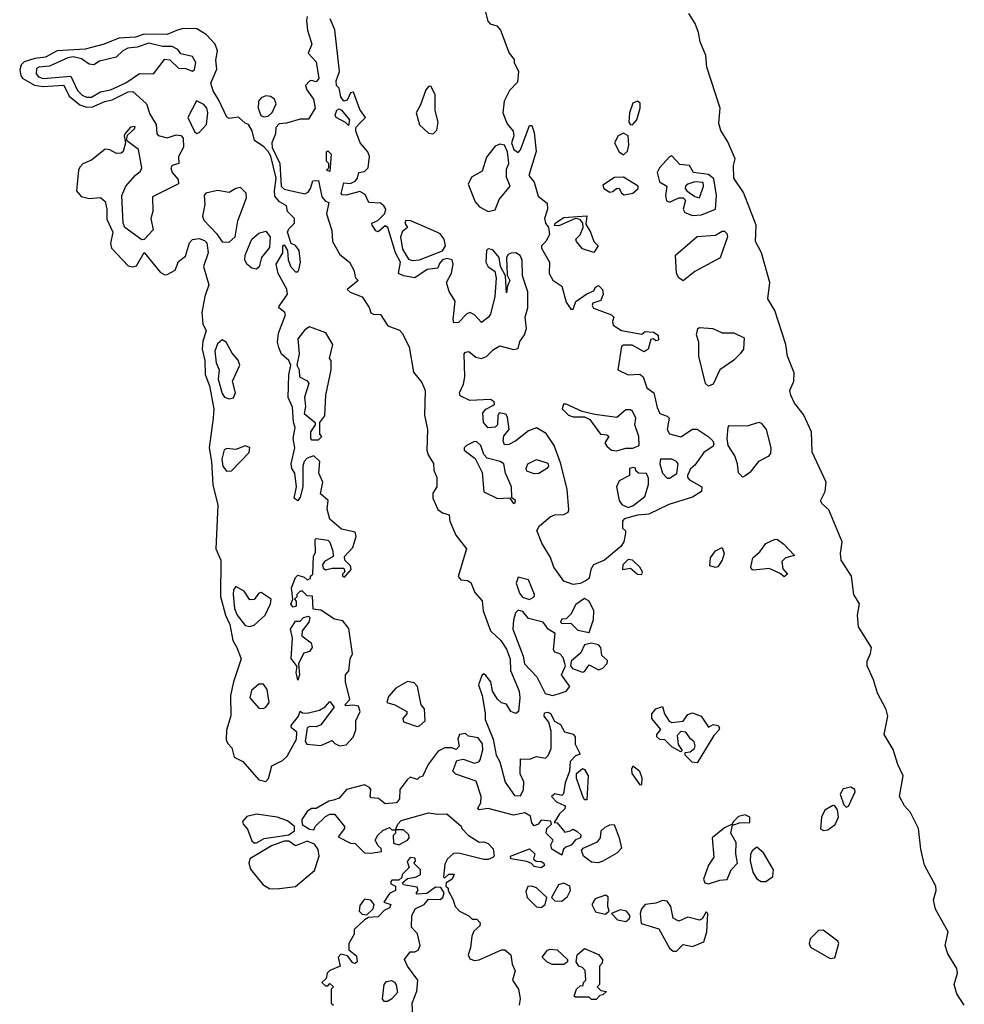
# Model space of a CAD drawing. Extents: x 2789571 to 2951634, y 860514 to 1033803.
# Tile 94 of 102: x 2924842 to 2928960, y 995119 to 999411. Entities that reach past the tile are written whole.
import ezdxf

# ---------------------------------------------------------------- set-up
doc = ezdxf.new("R2010")
doc.units = 0

msp = doc.modelspace()

# ---------------------------------------------------------------- linework, layer by layer
at = {"layer": '0CON05XD'}
for points in [[(2926870, 999455), (2926882.5, 999405), (2926893, 999393), (2926922.5, 999385), (2926938.8, 999365), (2926976.7, 999265), (2926997.5, 999237.5), (2926997.5, 999225), (2927016.7, 999185), (2927011.7, 999138.3), (2926977.7, 999102.3), (2926954.3, 999055.7), (2926948.6, 999005), (2926967.4, 998957.4), (2926993.8, 998925), (2926996.7, 998905), (2926986.2, 998875), (2926996.1, 998846.1), (2927015, 998832.5), (2927026.1, 998843.9), (2927065, 998950), (2927075, 998950), (2927085, 998920), (2927093.6, 998836.4), (2927061.7, 998731.7), (2927085, 998702.5), (2927101.7, 998641.7), (2927141.7, 998611.7), (2927143.3, 998585), (2927130, 998545), (2927134.3, 998524.3), (2927147.5, 998505), (2927151.2, 998475), (2927135.7, 998444.3), (2927117.5, 998425), (2927117.5, 998415), (2927152.5, 998355), (2927150, 998305), (2927166, 998276), (2927205, 998250), (2927225, 998180), (2927245, 998150), (2927255, 998150), (2927267, 998183), (2927315, 998216.7), (2927345, 998230), (2927352.5, 998245), (2927365, 998252.5), (2927383.3, 998235), (2927385.7, 998215), (2927375, 998187.5), (2927340, 998175), (2927337.5, 998165), (2927343.6, 998153.6), (2927422.5, 998125), (2927432.5, 998115), (2927426.7, 998095), (2927429.3, 998079.3), (2927465, 998055.8), (2927555, 998040), (2927568.3, 998051.7), (2927605, 998048.8), (2927625, 998035.8), (2927626.3, 998013.7), (2927615, 998012), (2927605, 998020), (2927593.3, 998016.7), (2927582, 997975), (2927565, 997963.1), (2927512.7, 997992.7), (2927475, 997992), (2927465, 997986.2), (2927450, 997885), (2927495, 997863.3), (2927545, 997866.7), (2927560, 997855), (2927575.9, 997805.9), (2927606.2, 997785), (2927620.7, 997720.7), (2927632.5, 997695), (2927665, 997683.3), (2927673.9, 997673.9), (2927664.4, 997625), (2927675, 997605.8), (2927725, 997593.3), (2927775, 997626.7), (2927795, 997627.1), (2927843.3, 997595), (2927863.3, 997575), (2927867.7, 997562.3), (2927865, 997552.5), (2927825, 997524), (2927785, 997468.8), (2927766.7, 997453.3), (2927753.3, 997425), (2927753.3, 997415), (2927762.5, 997405), (2927816.2, 997375), (2927813.8, 997355), (2927775, 997329.4), (2927672.7, 997297.3), (2927585, 997256.5), (2927535, 997250.9), (2927476.7, 997235), (2927470, 997225), (2927470, 997195), (2927482.5, 997182.5), (2927483.3, 997173.3), (2927475.5, 997135), (2927462.9, 997115), (2927392, 997055), (2927344.3, 997035.7), (2927331.4, 997015), (2927325, 996977.5), (2927315, 996968.8), (2927285, 996954.2), (2927255, 996950), (2927215, 996963.3), (2927170.6, 997025), (2927156.5, 997066.5), (2927118.8, 997128.8), (2927096.2, 997185), (2927108.8, 997205), (2927155, 997244), (2927175, 997252.5), (2927215, 997253.8), (2927233.3, 997265), (2927235.9, 997274.1), (2927228.6, 997365), (2927199.5, 997479.5), (2927171.5, 997555), (2927137.7, 997607.7), (2927095, 997632.9), (2927060.5, 997619.5), (2927005, 997575.6), (2926975, 997560), (2926955, 997557.5), (2926950, 997575), (2926952.9, 997597.1), (2926976, 997625), (2926969.2, 997679.2), (2926961.7, 997691.7), (2926932.5, 997697.5), (2926926, 997685), (2926925.8, 997645), (2926914.3, 997635.7), (2926885, 997632.5), (2926863.5, 997655), (2926861.8, 997698.2), (2926875, 997714.2), (2926905, 997730)], [(2926096.2, 999425), (2926092.7, 999407.3), (2926097.5, 999365), (2926115.6, 999305), (2926100, 999265), (2926135, 999228), (2926146.9, 999155), (2926135, 999140), (2926115, 999146.2), (2926105, 999143.3), (2926088.8, 999125), (2926093.3, 999105), (2926123.3, 999065), (2926130, 999025), (2926101.7, 998978.3), (2926065, 998977.5), (2926005, 998960), (2925973, 998957), (2925958.3, 998941.7), (2925957, 998913), (2925941.2, 998875), (2925943.6, 998853.6), (2925976.2, 998785), (2925982.5, 998685), (2925995, 998672.5), (2926085, 998652.5), (2926100, 998660), (2926110, 998675), (2926120.7, 998709.3), (2926145, 998710), (2926159.3, 998639.3), (2926175, 998620), (2926190, 998615), (2926180, 998565), (2926203, 998493), (2926206.2, 998445), (2926238, 998388), (2926280, 998355), (2926298.8, 998318.8), (2926306.4, 998286.4), (2926317.5, 998275), (2926270, 998235), (2926283.3, 998223.3), (2926335, 998202.5), (2926366.1, 998156.1), (2926373.6, 998133.6), (2926385, 998127.5), (2926415, 998126.7), (2926447, 998077), (2926497.7, 998057.7), (2926510, 998045), (2926540, 997985), (2926558.8, 997875), (2926595, 997830), (2926609.2, 997795), (2926607.3, 997687.3), (2926620.6, 997625), (2926617.5, 997535), (2926622.5, 997515), (2926646.4, 997476.4), (2926647, 997447), (2926660, 997415), (2926660, 997375), (2926642.9, 997347.1), (2926642.9, 997325), (2926665, 997276), (2926685, 997261.2), (2926715, 997252.5), (2926716.7, 997225), (2926744.1, 997164.1), (2926790, 997105), (2926754.3, 996984.3), (2926765, 996970), (2926795, 996966.2), (2926808.3, 996958.3), (2926826.7, 996915), (2926858.3, 996878.3), (2926863.3, 996835), (2926895, 996747.5), (2926940, 996705), (2926965, 996667.5), (2926980, 996625), (2926982.5, 996575), (2927019.4, 996485), (2927022.9, 996455), (2927016, 996395), (2927005, 996386.7), (2926983.8, 996395), (2926965, 996427.5), (2926943, 996433), (2926925, 996450), (2926903.8, 996485), (2926896.2, 996525), (2926875, 996552.5), (2926865, 996560), (2926857, 996553), (2926842.3, 996512.3), (2926858.8, 996465), (2926871.7, 996388.3), (2926870.7, 996360.7), (2926906.2, 996275), (2926918.8, 996205), (2926935.8, 996175.8), (2926958.3, 996088.3), (2926999.3, 996029.3), (2927025, 996027.5), (2927038.8, 996055), (2927039.3, 996089.3), (2927024.1, 996124.1), (2927025, 996190), (2927065, 996187.5), (2927095, 996200), (2927135, 996192.5), (2927146.1, 996203.9), (2927158.8, 996235), (2927159.4, 996309.4), (2927149.5, 996349.5), (2927128.8, 996375), (2927130.7, 996389.3), (2927145, 996392.5), (2927156.4, 996386.4), (2927173.6, 996353.6), (2927199.3, 996339.3), (2927217, 996307), (2927255, 996296.2), (2927263.3, 996285), (2927263.6, 996253.6), (2927285, 996210), (2927265, 996202.5), (2927242.3, 996177.7), (2927238.8, 996135), (2927220, 996085), (2927212.5, 996037.5), (2927205, 996030), (2927175, 996037.5), (2927160, 996025), (2927181.7, 996001.7), (2927220, 995985), (2927218.3, 995971.7), (2927195, 995950), (2927171.7, 995911.7), (2927185, 995910), (2927219.3, 995869.3), (2927242.5, 995875), (2927255, 995882.5), (2927272, 995872), (2927288.3, 995858.3), (2927287.5, 995845), (2927265, 995836.7), (2927246.7, 995813.3), (2927222.5, 995805), (2927212.5, 995795), (2927205, 995770), (2927162.5, 995795), (2927157.5, 995815), (2927167.5, 995835), (2927137.5, 995865), (2927140, 995885), (2927160, 995905), (2927157, 995917), (2927115, 995922.5), (2927102.5, 995905), (2927085, 995897.5), (2927075, 995910), (2927068.8, 995938.8), (2927045, 995953.8), (2926995, 995943.8), (2926885, 995972.5), (2926845, 995967.5), (2926840, 995975), (2926852.5, 995997.5), (2926854.3, 996025), (2926832.3, 996092.3), (2926743, 996123), (2926730, 996135), (2926748.3, 996181.7), (2926775, 996187.5), (2926825, 996170), (2926843.6, 996176.4), (2926850, 996185), (2926861.7, 996228.3), (2926860, 996255), (2926840.7, 996280.7), (2926798.3, 996288.3), (2926785, 996300), (2926760, 996295), (2926752.5, 996275), (2926757.5, 996245), (2926745, 996230), (2926725, 996237.5), (2926695, 996237.5), (2926667, 996223), (2926622.5, 996165), (2926598.3, 996111.7), (2926585, 996110), (2926575, 996100), (2926545, 996110), (2926531.7, 996098.3), (2926500, 996055), (2926497.5, 996015), (2926485, 995997.5), (2926435, 995993.3), (2926407, 996017), (2926375, 996020), (2926370, 996025), (2926372.5, 996055), (2926367.5, 996065), (2926345, 996076.7), (2926267.5, 996055), (2926235, 996017.5), (2926210.7, 996009.3), (2926190, 996005), (2926135, 995972.5), (2926115, 995972.5), (2926095, 995960), (2926072.5, 995925), (2926073, 995903), (2926105, 995882.5), (2926125, 995880), (2926130, 995895), (2926175, 995937.5), (2926195, 995947.5), (2926215, 995947.5), (2926257.5, 995895), (2926257.5, 995885), (2926230, 995850), (2926285, 995822.5), (2926305, 995820), (2926345, 995780), (2926375, 995777.5), (2926420, 995785), (2926418.3, 995798.3), (2926405, 995810), (2926392.5, 995835), (2926403.6, 995856.4), (2926425, 995877.5), (2926455, 995890), (2926465, 995880), (2926480, 995880), (2926490, 995905), (2926505, 995920), (2926625, 995953.3), (2926665, 995947.5), (2926705, 995950), (2926766.4, 995896.4), (2926770, 995885), (2926797, 995857), (2926845, 995826.7), (2926865, 995827.5), (2926885, 995820), (2926906.4, 995796.4), (2926910, 995765), (2926905, 995760), (2926885, 995750), (2926865, 995750), (2926755, 995777.5), (2926733, 995777), (2926707, 995753), (2926695, 995730), (2926690, 995675), (2926695, 995670), (2926713, 995687), (2926736.7, 995686.7), (2926727.5, 995665), (2926701.7, 995648.3), (2926700, 995635), (2926710, 995625), (2926710, 995615), (2926732.5, 995575), (2926740, 995545), (2926760, 995525), (2926800, 995505), (2926815, 995490), (2926835, 995490), (2926850, 995475), (2926848.3, 995461.7), (2926821.7, 995438.3), (2926813, 995417), (2926807.5, 995365), (2926797.5, 995335), (2926805, 995317.5), (2926825, 995310), (2926845, 995313.3), (2926942.7, 995357.3), (2926957.3, 995357.3), (2926983.8, 995335), (2926988.8, 995295), (2927002.5, 995265), (2926991.2, 995225), (2927016.2, 995185), (2927023.8, 995145), (2927020, 995115)], [(2926905, 997730), (2926912.5, 997735), (2926910, 997745), (2926895, 997755.8), (2926805, 997750.8), (2926761.7, 997771.7), (2926760, 997785), (2926777.5, 997822.5), (2926782.2, 997855), (2926780, 997955), (2926785, 997962.5), (2926800, 997965), (2926830.5, 997940.5), (2926855.8, 997934.2), (2926876.8, 997943.2), (2926907, 997973), (2926935, 997990), (2926995, 997973.8), (2927015, 997977.5), (2927022, 998008), (2927042.4, 998037.6), (2927051.1, 998065), (2927045.7, 998114.3), (2927057.8, 998155), (2927057.1, 998225), (2927034.4, 998294.4), (2927032.7, 998362.7), (2927023.6, 998383.6), (2927005, 998394.3), (2926985, 998394.2), (2926971.7, 998388.3), (2926963.8, 998375), (2926967, 998297), (2926978.8, 998275), (2926968.3, 998251.7), (2926965, 998220), (2926960, 998295), (2926938.8, 998335), (2926933.1, 998375), (2926905, 998408), (2926885, 998412.5), (2926877.5, 998405), (2926874.3, 998354.3), (2926884.5, 998334.5), (2926913.8, 998315), (2926919.2, 998285), (2926912.9, 998205), (2926895, 998127.5), (2926886.2, 998115), (2926855, 998090.8), (2926825, 998124.2), (2926805, 998134.2), (2926791.5, 998128.5), (2926755, 998091.4), (2926735, 998090), (2926731.5, 998105), (2926740, 998185), (2926715, 998226.7), (2926702.5, 998265), (2926724.1, 998305.9), (2926732, 998345), (2926727.5, 998365), (2926705, 998370), (2926685.7, 998364.3), (2926671.7, 998348.3), (2926665, 998327.5), (2926618, 998322), (2926565, 998286), (2926515, 998294.5), (2926493.3, 998305), (2926502.5, 998355), (2926480, 998395), (2926446.7, 998505), (2926435, 998512.5), (2926405, 998486.7), (2926395, 998491.2), (2926378.8, 998515), (2926377.5, 998525), (2926403.6, 998536.4), (2926433.8, 998566.2), (2926438, 998585), (2926430.3, 998600.3), (2926415, 998612), (2926364.3, 998614.3), (2926348.8, 998648.8), (2926325, 998662), (2926265, 998646.7), (2926247.5, 998647.5), (2926243, 998653), (2926255, 998700), (2926285, 998697.5), (2926305, 998707.5), (2926315, 998720), (2926320, 998745), (2926345, 998750), (2926361.2, 998765), (2926366.7, 998815), (2926360, 998835), (2926326.7, 998875), (2926307.5, 998925), (2926308.3, 998941.7), (2926325, 998960), (2926350, 998985), (2926325, 999020), (2926297.5, 999095), (2926285, 999092.5), (2926269.5, 999060.5), (2926255, 999056.7), (2926242, 999075), (2926235, 999112.5), (2926223.3, 999125), (2926221.2, 999145), (2926235.7, 999185), (2926216.4, 999366.4), (2926195.6, 999415.6)], [(2928960, 995115), (2928928, 995165), (2928916, 995205), (2928930, 995255), (2928928, 995275), (2928888.8, 995338.8), (2928876.2, 995375), (2928890, 995435), (2928834.2, 995534.2), (2928826, 995575), (2928838, 995615), (2928836, 995635), (2928785.9, 995725.9), (2928770, 995795), (2928760.8, 995885), (2928725.7, 995955.7), (2928700, 995985), (2928677.5, 996025), (2928694, 996115), (2928670, 996165), (2928650, 996230), (2928610, 996295), (2928626.2, 996375), (2928618.8, 996405), (2928581.2, 996475), (2928563.9, 996533.9), (2928536.7, 996595), (2928536.7, 996615), (2928551.7, 996648.3), (2928556, 996675), (2928498.8, 996765), (2928493.8, 996815), (2928503.8, 996865), (2928478.8, 996905), (2928468.8, 996985), (2928423.8, 997055), (2928420, 997085), (2928428, 997135), (2928370, 997275), (2928340.5, 997300.5), (2928333.6, 997313.6), (2928353.8, 997355), (2928357.5, 997395), (2928296.1, 997526.1), (2928294, 997615), (2928259.7, 997689.7), (2928219.3, 997739.3), (2928203.3, 997775), (2928200, 997795), (2928216.2, 997835), (2928217.7, 997872.3), (2928188.6, 997945), (2928182.5, 997995), (2928134.1, 998144.1), (2928103.8, 998195), (2928112, 998265), (2928076, 998395), (2928050, 998445), (2928052, 998515), (2927997.7, 998657.7), (2927955, 998720), (2927953.8, 998775), (2927961.2, 998805), (2927929.5, 998879.5), (2927898.3, 998928.3), (2927889.3, 998959.3), (2927892, 998978), (2927896, 999025), (2927838, 999205), (2927834, 999255), (2927809.2, 999315), (2927802, 999355), (2927786.2, 999395), (2927758.8, 999438.8)], [(2925915, 996090), (2925927, 996103), (2925941.7, 996158.3), (2925988.3, 996181.7), (2926008.9, 996201.1), (2926048.6, 996275), (2926050.8, 996305), (2926027.5, 996325), (2926026.2, 996335), (2926057.5, 996375), (2926065, 996397.5), (2926075, 996390), (2926095, 996388.8), (2926148.8, 996401.2), (2926173.9, 996416.1), (2926195, 996440), (2926212.5, 996415), (2926155, 996337.5), (2926135, 996329.2), (2926105, 996330), (2926096.2, 996323.8), (2926086.7, 996265), (2926094, 996254), (2926155, 996247.1), (2926205, 996270), (2926215.9, 996255.9), (2926235.9, 996245.9), (2926265, 996250), (2926295.6, 996284.4), (2926307.5, 996315), (2926308, 996355), (2926326.2, 996395), (2926318.8, 996418.8), (2926295, 996423.3), (2926265, 996420), (2926260, 996425), (2926281.7, 996448.3), (2926262.5, 996525), (2926262.5, 996555), (2926277, 996573), (2926283.3, 996625), (2926293, 996647), (2926277.7, 996757.7), (2926250.7, 996790.7), (2926215, 996797.5), (2926155, 996837.5), (2926121.7, 996841.7), (2926118.3, 996898.3), (2926095, 996900), (2926075, 996920), (2926065, 996920), (2926050, 996905), (2926050, 996895), (2926040, 996885), (2926047, 996877), (2926047.5, 996855), (2926035, 996850), (2926024.1, 996864.1), (2926032.5, 996885), (2926026.7, 996935), (2926045, 996980), (2926055, 996990), (2926081.7, 996981.7), (2926095, 996970), (2926110, 996975), (2926110, 996985), (2926120, 996995), (2926123, 997073), (2926131.7, 997088.3), (2926130, 997145), (2926135, 997150), (2926185, 997142.5), (2926193.6, 997133.6), (2926206.7, 997095), (2926208.3, 997071.7), (2926170.7, 997049.3), (2926162.5, 997035), (2926165, 997020), (2926175, 997012.5), (2926205, 997020), (2926255, 997020), (2926260, 997005), (2926250, 996995), (2926250, 996985), (2926258.3, 996981.7), (2926287.5, 997015), (2926285, 997030), (2926260, 997055), (2926258.3, 997071.7), (2926295, 997110), (2926308.8, 997158.8), (2926305, 997177.5), (2926245, 997190), (2926193.8, 997233.8), (2926183, 997277), (2926187.5, 997315), (2926153.3, 997345), (2926163.8, 997395), (2926146.7, 997435), (2926150, 997485), (2926125, 997510), (2926095, 997500), (2926082.5, 997485), (2926076.7, 997465), (2926076.7, 997375), (2926065, 997330), (2926055, 997313.3), (2926038.8, 997325), (2926049.2, 997375), (2926042, 997435), (2926028.8, 997455), (2926026.2, 997475), (2926041.2, 997545), (2926033.8, 997585), (2926043.6, 997633.6), (2926036.4, 997656.4), (2926032, 997722), (2926013.3, 997765), (2926016.1, 997863.9), (2926024.3, 997905), (2926016.2, 997925), (2925983.9, 997953.9), (2925972.3, 997982.3), (2925966.2, 998005), (2925971.2, 998045), (2926001.2, 998125), (2925998.8, 998135), (2925972.5, 998155), (2925973, 998163), (2926009.2, 998215), (2926006.5, 998236.5), (2925968.8, 998305), (2925960, 998345), (2925990, 998395), (2925990, 998425), (2925995, 998430), (2926010, 998405), (2926013.3, 998365), (2926024.5, 998334.5), (2926045, 998312.5), (2926055, 998312.5), (2926059.5, 998320.5), (2926066, 998355), (2926061.2, 998405), (2926045, 998426.7), (2926026.4, 998436.4), (2926010, 998485), (2926015, 998500), (2926040, 998525), (2926040, 998545), (2926010, 998575), (2926005, 998600), (2925975, 998617.5), (2925955, 998642.5), (2925952.5, 998665), (2925960.7, 998720.7), (2925936.4, 998816.4), (2925926.1, 998836.1), (2925907.1, 998857.1), (2925866.2, 998885), (2925856.4, 998926.4), (2925840, 998955), (2925825, 998960), (2925796.4, 998986.4), (2925755, 998980), (2925745, 998986.7), (2925710.9, 999060.9), (2925685, 999101.2), (2925675.8, 999135), (2925701.2, 999195), (2925698, 999235), (2925704, 999275), (2925694.3, 999304.3), (2925655, 999346.7), (2925615, 999371.2), (2925555, 999372.5), (2925526.1, 999363.9), (2925485, 999346.7), (2925385, 999347.5), (2925347.5, 999335), (2925275, 999331.1), (2925210, 999305), (2925127.5, 999282.5), (2925005, 999274.8), (2924955, 999247.3), (2924907.7, 999242.3), (2924862.5, 999227.5), (2924848.2, 999215), (2924842.4, 999192.4), (2924846.9, 999166.9), (2924855.4, 999155.4), (2924906.2, 999126.2), (2924945, 999119.7), (2925035, 999125.4), (2925057.6, 999077.6), (2925105, 999040.7), (2925135, 999029.7), (2925159.1, 999030.9), (2925213.8, 999055), (2925245, 999061.4), (2925315, 999097.3), (2925335, 999098.9), (2925395, 999044), (2925409.4, 998999.4), (2925437.8, 998955), (2925440, 998915), (2925446, 998906), (2925485, 998896), (2925525, 998910), (2925545, 998906.1), (2925555.4, 998895), (2925555.9, 998855), (2925534.2, 998815), (2925535.7, 998785), (2925507.5, 998775), (2925501.2, 998765), (2925507.5, 998745), (2925532.9, 998715), (2925534.3, 998695.7), (2925420.6, 998639.4), (2925422.9, 998575), (2925414.2, 998545), (2925424, 998495), (2925385, 998453.8), (2925375, 998451.4), (2925300.8, 998505), (2925293.8, 998523.8), (2925287.5, 998645), (2925305.5, 998685), (2925345, 998732.5), (2925368.8, 998751.2), (2925375.4, 998765), (2925359.6, 998845), (2925307.5, 998885), (2925312.5, 998907.5), (2925342.5, 998935), (2925346.2, 998946.2), (2925325, 998942.5), (2925302.5, 998915), (2925297.5, 998905), (2925303.3, 998875), (2925292.9, 998837.1), (2925285, 998830), (2925265, 998828.6), (2925234.6, 998844.6), (2925215, 998847.5), (2925155, 998799.1), (2925117.5, 998782.5), (2925105, 998768.8), (2925098.6, 998755), (2925089.4, 998665), (2925110, 998640), (2925145, 998631.5), (2925195, 998635.5), (2925215, 998618.8), (2925222.7, 998585), (2925222.4, 998542.4), (2925248.5, 998485), (2925238.9, 998435), (2925242.3, 998415), (2925315, 998338.8), (2925335, 998333.3), (2925351.7, 998338.3), (2925385, 998396), (2925455, 998311.4), (2925475, 998298.6), (2925485, 998300), (2925520.5, 998319.5), (2925535, 998356.7), (2925565, 998380), (2925581.9, 998438.1), (2925595, 998453.8), (2925625, 998456.9), (2925648.3, 998448.3), (2925658.2, 998438.2), (2925663.5, 998395), (2925643.5, 998335), (2925666.2, 998255), (2925649.5, 998205), (2925636, 998135), (2925641.2, 998085), (2925655.6, 998055), (2925640.4, 998009.6), (2925638.2, 997975), (2925649.6, 997925), (2925651.2, 997865), (2925670.4, 997815), (2925689.3, 997715), (2925686.3, 997675), (2925668.9, 997545), (2925678.6, 997485), (2925683.8, 997383.8), (2925705.6, 997294.4), (2925697.5, 997105), (2925719.2, 997055), (2925717, 996897), (2925739.5, 996815), (2925757.9, 996775), (2925771.2, 996705), (2925789.4, 996675), (2925807.5, 996625), (2925774.6, 996525), (2925761.8, 996465), (2925762.5, 996377.5), (2925743.8, 996315), (2925742.3, 996272.3), (2925747.5, 996257.5), (2925767.1, 996237.1), (2925777.3, 996197.3), (2925815, 996177.5), (2925885, 996097.5), (2925915, 996090)], [(2925155, 999073.2), (2925195, 999096.5), (2925238.1, 999105), (2925305, 999135.7), (2925365, 999177), (2925425, 999175.6), (2925475, 999239.4), (2925496.3, 999236.4), (2925535, 999199.4), (2925565, 999198), (2925595, 999186.2), (2925605, 999193.8), (2925610, 999225), (2925595, 999250.8), (2925545, 999262), (2925531.7, 999281.7), (2925506.7, 999295), (2925465, 999294.5), (2925405, 999308.4), (2925355, 999291.9), (2925313.3, 999286.7), (2925291.5, 999275), (2925262.8, 999247.2), (2925189.9, 999230.1), (2925165, 999214), (2925145, 999216.9), (2925111.3, 999241.3), (2925075, 999249.5), (2925052.1, 999245), (2924971.9, 999208.1), (2924925.8, 999204.2), (2924915, 999197.9), (2924914.3, 999175), (2924925, 999162.7), (2924944.9, 999154.9), (2925065.5, 999165.5), (2925095, 999102.1), (2925115, 999081.8), (2925133.5, 999073.5), (2925155, 999073.2)], [(2926645, 998913.8), (2926660.6, 998929.4), (2926665.8, 998965), (2926653.8, 999015), (2926652.9, 999085), (2926635, 999122), (2926625, 999120), (2926612.5, 999105), (2926590, 999040), (2926570, 999005), (2926585, 998952.5), (2926625, 998916.7), (2926645, 998913.8)], [(2925905, 998987.5), (2925925, 998990), (2925943.6, 999006.4), (2925960, 999045), (2925952.5, 999065), (2925935, 999076.7), (2925915, 999080), (2925895, 999070), (2925883.9, 999056.1), (2925881.2, 999025), (2925893.6, 998993.6), (2925905, 998987.5)], [(2925615, 998915.8), (2925625, 998920), (2925656.9, 998955), (2925662.3, 999005), (2925657.5, 999025), (2925645, 999041.8), (2925613, 999057), (2925574.6, 998985), (2925605, 998924.2), (2925615, 998915.8)], [(2926275, 998950), (2926263.3, 998963.3), (2926222.5, 998985), (2926217.5, 998995), (2926225, 999017.5), (2926235, 999022.5), (2926245, 999017.5), (2926280, 998975), (2926275, 998950)], [(2927505, 998953.1), (2927515, 998954.4), (2927531.8, 998975), (2927546.4, 999025), (2927547.3, 999047.3), (2927535.5, 999055.5), (2927515, 999047.5), (2927500.5, 999005), (2927497.5, 998965), (2927505, 998953.1)], [(2927475, 998822.9), (2927492.4, 998837.6), (2927497.9, 998865), (2927494.7, 998904.7), (2927475, 998916.2), (2927451.2, 998905), (2927435.5, 998875), (2927454.8, 998834.8), (2927475, 998822.9)], [(2926885, 998575.8), (2926915, 998582), (2926933, 998627), (2926980, 998685), (2926964, 998725), (2926965, 998760), (2926974, 998785), (2926969.2, 998835), (2926955, 998863.8), (2926935, 998869.2), (2926915, 998860), (2926877.6, 998812.4), (2926858.3, 998751.7), (2926812, 998725), (2926798, 998695), (2926827.3, 998617.3), (2926846.7, 998595), (2926885, 998575.8)], [(2926195, 998750), (2926180, 998755), (2926190, 998765), (2926190, 998785), (2926180, 998795), (2926180, 998835), (2926185, 998840), (2926200, 998825), (2926195, 998750)], [(2927775, 998557.2), (2927815, 998561.2), (2927875.4, 998585), (2927879.1, 998645), (2927868, 998718), (2927845, 998736.2), (2927779.2, 998745), (2927762.2, 998775), (2927720.2, 998780.2), (2927685, 998817.5), (2927675, 998813.8), (2927630.9, 998765), (2927621.8, 998745), (2927631.5, 998705), (2927662.9, 998685), (2927656.9, 998645), (2927661.7, 998621.8), (2927675, 998615.4), (2927714.9, 998635.1), (2927735, 998634.7), (2927745.3, 998624.8), (2927734.6, 998585), (2927741.2, 998571.2), (2927775, 998557.2)], [(2927477.8, 998647.8), (2927515, 998654.6), (2927538, 998675), (2927538.8, 998685), (2927475, 998724.4), (2927435, 998722.9), (2927385, 998690), (2927388.8, 998675), (2927415, 998658.8), (2927428.3, 998661.7), (2927444.1, 998675.9), (2927455, 998676.2), (2927466.2, 998655), (2927477.8, 998647.8)], [(2925755, 998441.2), (2925781.3, 998465), (2925792.8, 998535), (2925830.5, 998635), (2925830, 998655), (2925805, 998680), (2925785, 998676), (2925755, 998658.7), (2925705, 998666.2), (2925654.2, 998655.8), (2925646.4, 998645), (2925650, 998605), (2925639.4, 998555), (2925645, 998537.8), (2925699.8, 998479.8), (2925725, 998443.2), (2925755, 998441.2)], [(2927805, 998634.2), (2927823.1, 998685), (2927821.8, 998701.8), (2927785, 998705.2), (2927755.4, 998695), (2927744.2, 998685), (2927742.7, 998675), (2927751.1, 998665), (2927785, 998640), (2927805, 998634.2)], [(2927345, 998396.2), (2927295, 998412.9), (2927269.2, 998445), (2927266, 998455), (2927286, 998474), (2927299.2, 998505), (2927297.5, 998525), (2927285, 998540), (2927265, 998544.2), (2927192, 998512), (2927173.6, 998513.6), (2927176.7, 998525), (2927215, 998548.6), (2927315, 998556.7), (2927309.5, 998519.5), (2927330.8, 998485), (2927344.5, 998444.5), (2927363.8, 998425), (2927345, 998396.2)], [(2926555, 998361.2), (2926585, 998364.4), (2926685, 998403.8), (2926699.2, 998425), (2926693.3, 998455), (2926675, 998477.5), (2926660, 998485), (2926547.5, 998535), (2926525, 998536.2), (2926521.2, 998525), (2926532.5, 998505), (2926511.7, 998488.3), (2926502.5, 998465), (2926511.5, 998411.5), (2926536.9, 998366.9), (2926555, 998361.2)], [(2925875, 998324), (2925855, 998328.6), (2925833.1, 998345), (2925824.4, 998365), (2925825.8, 998385), (2925854.3, 998455), (2925885, 998480.8), (2925915, 998490), (2925934.2, 998464.2), (2925931.2, 998418.8), (2925896.7, 998375), (2925885.8, 998334.2), (2925875, 998324)], [(2927735, 998273.3), (2927715, 998286.2), (2927705.7, 998305), (2927701.2, 998385), (2927795, 998465.6), (2927875, 998472.5), (2927905, 998490), (2927915, 998490), (2927925, 998480), (2927927.5, 998465), (2927896.4, 998373.6), (2927785.9, 998314.1), (2927735, 998273.3)], [(2926145, 997580), (2926160, 997595), (2926150, 997605), (2926150, 997655), (2926172.5, 997685), (2926176.2, 997775), (2926200, 997885), (2926200, 997925), (2926192.5, 997935), (2926206.7, 997995), (2926176.4, 998046.4), (2926105, 998072.5), (2926085, 998060), (2926055, 998020), (2926060, 997955), (2926050, 997905), (2926060, 997885), (2926062.5, 997855), (2926095, 997837.5), (2926102.5, 997825), (2926083.9, 997766.1), (2926087.5, 997725), (2926082.5, 997695), (2926130, 997655), (2926130, 997645), (2926110, 997615), (2926110, 997585), (2926115, 997580), (2926145, 997580)], [(2927845, 997813.8), (2927832, 997825), (2927802.9, 997945), (2927802.5, 998005), (2927793, 998037), (2927798.8, 998065), (2927805, 998070), (2927864.1, 998065.9), (2927905, 998046), (2927955, 998046.2), (2928000, 998025), (2927997.5, 997975), (2927983.3, 997955), (2927955, 997926.7), (2927893.8, 997885), (2927865, 997822.5), (2927845, 997813.8)], [(2925755, 997758), (2925775, 997763.3), (2925783.8, 997785), (2925770, 997835), (2925802.5, 997905), (2925795, 997926.7), (2925768.3, 997958.3), (2925742.5, 998005), (2925725, 998015.8), (2925705, 997998), (2925693.4, 997966.6), (2925699.4, 997915), (2925711.9, 997885), (2925708, 997845), (2925725, 997781.2), (2925735, 997766), (2925755, 997758)], [(2927445, 997532), (2927485, 997544), (2927515.8, 997544.2), (2927542.5, 997555), (2927540.6, 997595), (2927523.8, 997645), (2927528.8, 997675), (2927513.8, 997705), (2927505, 997710.8), (2927485, 997710), (2927445, 997677.5), (2927349.7, 997689.7), (2927294, 997704), (2927225, 997736), (2927213.3, 997735), (2927207.5, 997715), (2927235, 997687.1), (2927255, 997680), (2927305, 997680), (2927327.9, 997667.9), (2927374.1, 997604.1), (2927401.7, 997601.7), (2927410, 997595), (2927393.3, 997566.7), (2927402.3, 997552.3), (2927422.5, 997535), (2927445, 997532)], [(2927995, 997417.5), (2927976.4, 997436.4), (2927972, 997475), (2927959.7, 997509.7), (2927930, 997555), (2927925.7, 997585), (2927930, 997635), (2927937, 997643), (2928015, 997641.2), (2928065, 997656.7), (2928075, 997652.5), (2928095.7, 997625), (2928116, 997545), (2928115, 997520), (2928105, 997507.5), (2928062.5, 997485), (2928025, 997437.5), (2928005, 997422.5), (2927995, 997417.5)], [(2926995, 997302), (2927002.5, 997305), (2927003.3, 997315), (2926987, 997327), (2926985.6, 997374.4), (2926960.5, 997435), (2926952.2, 997475), (2926936.2, 997485), (2926880.3, 997500.3), (2926866.3, 997516.3), (2926852.9, 997555), (2926835, 997571.6), (2926825, 997572.8), (2926790.6, 997555), (2926780.5, 997545), (2926780, 997535), (2926827.9, 997497.9), (2926858.1, 997438.1), (2926865, 997353.8), (2926925, 997324.2), (2926977.5, 997327.5), (2926995, 997302)], [(2925743.9, 997443.9), (2925765, 997444.7), (2925842.5, 997525), (2925845, 997546), (2925825, 997553.1), (2925785, 997538.1), (2925745, 997541.5), (2925733.9, 997536.1), (2925723.9, 997496.1), (2925727.4, 997465), (2925743.9, 997443.9)], [(2927085, 997431.4), (2927053.4, 997443.4), (2927050, 997455), (2927058, 997475), (2927095, 997493.8), (2927145, 997478.8), (2927147.1, 997465), (2927140, 997455), (2927105, 997432.5), (2927085, 997431.4)], [(2927675, 997413.3), (2927706.9, 997433.1), (2927712, 997475), (2927705.6, 997485.6), (2927685.7, 997495.7), (2927635, 997496.2), (2927632.5, 997475), (2927644.2, 997435), (2927665, 997413.3), (2927675, 997413.3)], [(2927495, 997285.6), (2927515, 997291.9), (2927567.5, 997332.5), (2927583.1, 997385), (2927582.9, 997412.9), (2927575, 997433.3), (2927540, 997435), (2927527.5, 997445), (2927526.4, 997456.4), (2927515, 997460), (2927500, 997455), (2927500, 997425), (2927455, 997401.2), (2927444, 997375), (2927455.9, 997315.9), (2927467.5, 997297.5), (2927495, 997285.6)], [(2928175, 996982.5), (2928157.5, 996997.5), (2928109.7, 997019.7), (2928042, 997012), (2928034.1, 997014.1), (2928030, 997025), (2928037.5, 997065), (2928068.1, 997091.9), (2928095, 997127.5), (2928135, 997146.7), (2928145, 997146), (2928173.3, 997125), (2928220, 997075), (2928180, 997065), (2928165, 997050), (2928168.3, 997018.3), (2928190, 996995), (2928175, 996982.5)], [(2927875, 997023.8), (2927851.2, 997031.2), (2927854, 997065), (2927875, 997096.2), (2927905, 997110), (2927912.5, 997085), (2927903.8, 997055), (2927885, 997026.7), (2927875, 997023.8)], [(2927555, 996992.5), (2927556.7, 997005), (2927546.2, 997025), (2927513.8, 997055), (2927495, 997058.2), (2927471.9, 997035), (2927470, 997015), (2927505, 997020), (2927535, 996994.3), (2927555, 996992.5)], [(2927065, 996884.1), (2927084.5, 996895), (2927086.5, 996905), (2927059.8, 996969.8), (2927015, 996981.2), (2927006.2, 996955), (2927021.7, 996911.7), (2927034.7, 996894.7), (2927065, 996884.1)], [(2925845, 996765.6), (2925865, 996772.5), (2925913.1, 996815), (2925935.6, 996865), (2925938.1, 996885), (2925895, 996913.8), (2925885, 996911.2), (2925865, 996884.3), (2925845, 996882), (2925820.5, 996920.5), (2925785, 996940), (2925775, 996926.2), (2925773.6, 996906.4), (2925778.4, 996845), (2925789.8, 996815), (2925825, 996770.9), (2925845, 996765.6)], [(2927325, 996740), (2927343.7, 996796.3), (2927345.6, 996835), (2927325, 996876.8), (2927305, 996888), (2927267.3, 996862.7), (2927245, 996820), (2927225, 996800), (2927205, 996797.5), (2927200, 996785), (2927205, 996780), (2927245, 996781.2), (2927275, 996750), (2927325, 996740)], [(2927165, 996465.3), (2927195, 996474.6), (2927223.8, 996485), (2927240, 996505), (2927204.2, 996555), (2927222, 996595), (2927211.5, 996631.5), (2927197.1, 996647.1), (2927174.5, 996654.5), (2927169.2, 996665), (2927176.2, 996736.2), (2927146.7, 996755), (2927124.2, 996785), (2927060.6, 996800.6), (2927035, 996831.9), (2927015, 996836.9), (2927004.1, 996825.9), (2926995, 996793.8), (2926992.5, 996755), (2927037.4, 996637.4), (2927043.2, 996603.2), (2927096.2, 996546.2), (2927133.6, 996473.6), (2927165, 996465.3)], [(2926055, 996532.5), (2926047.5, 996565), (2926051.7, 996591.7), (2926026.4, 996626.4), (2926031.2, 996715), (2926023.3, 996755), (2926045, 996790), (2926065, 996790), (2926080, 996805), (2926101.7, 996811.7), (2926107.5, 996805), (2926102.5, 996785), (2926073.3, 996746.7), (2926072.5, 996725), (2926112.5, 996695), (2926116.7, 996675), (2926105, 996657.5), (2926080.7, 996649.3), (2926057.5, 996605), (2926062.5, 996555), (2926055, 996532.5)], [(2927295, 996566.7), (2927305, 996570), (2927325, 996598.8), (2927365, 996576.9), (2927385, 996584.6), (2927403.8, 996605), (2927405, 996617.5), (2927379.3, 996639.3), (2927375.4, 996675), (2927365, 996685.6), (2927335, 996692.9), (2927305, 996685.8), (2927288.9, 996651.1), (2927245.8, 996615), (2927243.3, 996595), (2927252.5, 996582.5), (2927295, 996566.7)], [(2925905, 996408.5), (2925915, 996414.4), (2925930, 996435), (2925920.9, 996490.9), (2925905, 996514.4), (2925885, 996515.5), (2925852.1, 996487.9), (2925845.9, 996455), (2925885, 996410), (2925905, 996408.5)], [(2926575, 996330), (2926585, 996333.3), (2926610, 996355), (2926607, 996407), (2926592.5, 996425), (2926576.2, 996505), (2926561.2, 996521.2), (2926533, 996527), (2926481.9, 996498.1), (2926449.5, 996460.5), (2926443.3, 996435), (2926477.5, 996425), (2926530, 996395), (2926530, 996385), (2926512.5, 996365), (2926515, 996350), (2926575, 996330)], [(2927795, 996172), (2927773.8, 996175), (2927742.5, 996205), (2927742.5, 996217.5), (2927765, 996220), (2927783.3, 996235), (2927786.4, 996246.4), (2927783, 996263), (2927766.1, 996276.1), (2927745.7, 996305.7), (2927725, 996308), (2927708.8, 996291.2), (2927712, 996252), (2927730, 996225), (2927725, 996220), (2927685, 996241.2), (2927655, 996272.5), (2927633, 996273), (2927620, 996285), (2927620, 996295), (2927637, 996317), (2927597.5, 996365), (2927597.5, 996385), (2927615, 996407.5), (2927645, 996417.5), (2927652.5, 996385), (2927673.8, 996353.8), (2927685, 996347.5), (2927735, 996353.8), (2927755, 996382.5), (2927775, 996390), (2927812.5, 996375), (2927845, 996327.5), (2927865, 996338.8), (2927887.5, 996335), (2927893.3, 996325), (2927890, 996315), (2927868.6, 996291.4), (2927795, 996172)], [(2927315, 996010), (2927305, 996010), (2927295, 996030), (2927268.8, 996105), (2927270, 996125), (2927295, 996147.5), (2927305, 996142.5), (2927320, 996115), (2927315, 996010)], [(2927545, 996076.2), (2927555, 996077.5), (2927556.4, 996105), (2927545, 996134.2), (2927515, 996157.5), (2927508.8, 996145), (2927510.8, 996125), (2927545, 996076.2)], [(2928445, 995979.4), (2928455, 995982.5), (2928483.8, 996045), (2928482.2, 996055), (2928465, 996066.4), (2928431.3, 996058.7), (2928419.1, 996035), (2928435, 995988.6), (2928445, 995979.4)], [(2928346.4, 995876.4), (2928365, 995880), (2928397.4, 995902.6), (2928411.8, 995935), (2928407.4, 995967.4), (2928395, 995984.4), (2928386.6, 995986.6), (2928351.4, 995965), (2928337.5, 995935), (2928333.8, 995883.8), (2928346.4, 995876.4)], [(2925875, 995823.3), (2925908.3, 995841.7), (2926015, 995857.5), (2926040, 995875), (2926040, 995895), (2926009.7, 995919.7), (2925965, 995935.7), (2925875, 995947.8), (2925832.5, 995937.5), (2925814.1, 995915.9), (2925816.7, 995905), (2925835, 995882.5), (2925855, 995832.5), (2925865, 995823.3), (2925875, 995823.3)], [(2927955, 995901.2), (2927980.2, 995909.8), (2928025, 995911.4), (2928025.5, 995935), (2928005, 995945.4), (2927975, 995937.8), (2927952, 995915), (2927947.5, 995905), (2927955, 995901.2)], [(2927363.6, 995736.4), (2927335, 995738.8), (2927300, 995765), (2927290.7, 995789.3), (2927299.3, 995800.7), (2927361.7, 995828.3), (2927373.8, 995845), (2927377.5, 995875), (2927395, 995891.2), (2927415, 995902), (2927433.3, 995903.3), (2927456, 995845), (2927465, 995800), (2927445, 995777.5), (2927385, 995743.8), (2927363.6, 995736.4)], [(2927845, 995644.1), (2927895, 995661.1), (2927926.4, 995663.6), (2927943.3, 995705), (2927972, 995735), (2927964.6, 995774.6), (2927965.5, 995825), (2927942.5, 995865), (2927950, 995900), (2927945, 995902.5), (2927915, 995888.1), (2927860.6, 995845), (2927868.7, 995761.3), (2927844.6, 995725.4), (2927823.3, 995665), (2927829.2, 995649.2), (2927845, 995644.1)], [(2926495, 995814.2), (2926532.5, 995835), (2926540, 995845), (2926538.3, 995858.3), (2926515, 995880), (2926480, 995880), (2926480, 995865), (2926470, 995855), (2926471.7, 995821.7), (2926495, 995814.2)], [(2925933.2, 995623.2), (2925975, 995624.2), (2926045, 995632.5), (2926127.4, 995702.6), (2926148.1, 995765), (2926143.5, 995793.5), (2926127.1, 995817.1), (2926095, 995830), (2926045, 995810.6), (2926015, 995830), (2925995, 995831.2), (2925940.5, 995809.5), (2925846, 995754), (2925840.8, 995735), (2925848.1, 995708.1), (2925901.7, 995641.7), (2925933.2, 995623.2)], [(2928095, 995654), (2928125, 995676), (2928128.5, 995705), (2928085, 995779.2), (2928055, 995803.8), (2928035, 995788.8), (2928027.9, 995772.1), (2928027.1, 995745), (2928038.2, 995695), (2928055, 995666.5), (2928075, 995654.2), (2928095, 995654)], [(2926557, 995043), (2926553.3, 995125), (2926573, 995177), (2926577.5, 995225), (2926532.5, 995285), (2926520, 995315), (2926545, 995347.5), (2926565, 995347.5), (2926580, 995355), (2926587.5, 995375), (2926577, 995427), (2926550, 995455), (2926551.2, 995505), (2926566.7, 995535), (2926605.8, 995554.2), (2926625, 995577.5), (2926675, 995576.7), (2926687.5, 995585), (2926692.5, 995605), (2926678.3, 995628.3), (2926655, 995630), (2926617, 995603), (2926575, 995600), (2926570, 995605), (2926580, 995615), (2926575, 995630), (2926515, 995640), (2926511.7, 995648.3), (2926532.5, 995667.5), (2926567, 995673), (2926590, 995685), (2926590, 995705), (2926560, 995735), (2926567, 995743), (2926566.7, 995756.7), (2926545, 995760), (2926531.7, 995741.7), (2926540, 995715), (2926510, 995685), (2926508.3, 995671.7), (2926495, 995660), (2926465, 995660), (2926460, 995655), (2926460, 995645), (2926480, 995635), (2926480, 995615), (2926455, 995602.5), (2926430, 995565), (2926460, 995555), (2926455, 995540), (2926431.7, 995528.3), (2926405, 995500), (2926362.5, 995497.5), (2926345, 995487.5), (2926300, 995445), (2926300, 995425), (2926277.5, 995385), (2926277, 995357), (2926310.5, 995330.5), (2926313.3, 995305), (2926305, 995296.7), (2926295, 995300), (2926270.7, 995330.7), (2926242.5, 995337.5), (2926230, 995325), (2926240, 995285), (2926193.6, 995266.4), (2926182.5, 995255), (2926178.3, 995231.7), (2926160, 995215), (2926175, 995200), (2926185, 995200), (2926195, 995210), (2926210, 995195), (2926200, 995185), (2926200, 995125), (2926210, 995115)], [(2927115, 995713.8), (2927085, 995720), (2927073.8, 995733.8), (2927052.5, 995742.5), (2926983.3, 995753.3), (2926982.5, 995765), (2927065, 995797.5), (2927087.5, 995775), (2927082.5, 995752.5), (2927093, 995743), (2927115, 995742.5), (2927127.5, 995735), (2927130, 995725), (2927115, 995713.8)], [(2927115, 995541.2), (2927133.3, 995555), (2927140, 995585), (2927095, 995627.3), (2927075, 995634.6), (2927057.4, 995632.6), (2927048.5, 995611.5), (2927054.2, 995585), (2927095, 995544.5), (2927115, 995541.2)], [(2927205, 995569.2), (2927230.3, 995589.7), (2927243.8, 995615), (2927240, 995635), (2927215, 995648.1), (2927190.5, 995639.5), (2927160, 995585), (2927175, 995570), (2927205, 995569.2)], [(2927395, 995511.9), (2927411.2, 995525), (2927405.4, 995545.4), (2927407.6, 995587.6), (2927395.7, 995595.7), (2927350.3, 995579.8), (2927335.7, 995555), (2927351.8, 995521.8), (2927395, 995511.9)], [(2926355, 995510), (2926382.5, 995535), (2926387.5, 995555), (2926373.6, 995573.6), (2926345, 995577.5), (2926325, 995550), (2926322.5, 995525), (2926335, 995512.5), (2926355, 995510)], [(2927705, 995350.8), (2927735, 995380), (2927775, 995371.2), (2927825, 995392.1), (2927837.7, 995435), (2927842.5, 995515), (2927835, 995522.5), (2927817.9, 995492.1), (2927805, 995485.6), (2927755, 995499.5), (2927715, 995481.5), (2927691.1, 995495), (2927681, 995545), (2927665, 995568.8), (2927645, 995571.4), (2927615, 995560.5), (2927568.8, 995555), (2927552.9, 995535), (2927546.9, 995515), (2927551.2, 995471.2), (2927628.8, 995448.8), (2927675, 995363.8), (2927690.9, 995350.9), (2927705, 995350.8)], [(2927485, 995480), (2927498.6, 995491.4), (2927503.3, 995505), (2927487.8, 995525), (2927459.3, 995530.7), (2927422.5, 995515), (2927448.2, 995488.2), (2927485, 995480)], [(2928375, 995318.5), (2928395, 995321.9), (2928412.7, 995385), (2928409.4, 995395), (2928345, 995442.7), (2928325, 995441.1), (2928288.2, 995405), (2928284.1, 995385), (2928288.9, 995368.9), (2928375, 995318.5)], [(2927215, 995292.5), (2927163.6, 995293.6), (2927140, 995305), (2927120, 995325), (2927142.5, 995355), (2927155, 995360), (2927185, 995357.5), (2927230, 995315), (2927230, 995305), (2927215, 995292.5)], [(2927355, 995140), (2927335, 995140), (2927325, 995150), (2927265, 995150), (2927260, 995155), (2927270, 995185), (2927285, 995200), (2927298.3, 995201.7), (2927300, 995215), (2927310, 995225), (2927307, 995267), (2927295, 995280), (2927280, 995285), (2927267.5, 995305), (2927272.5, 995335), (2927305, 995362.5), (2927365, 995336.7), (2927382.5, 995315), (2927381.7, 995298.3), (2927370, 995285), (2927370, 995205), (2927360, 995195), (2927375, 995180), (2927400, 995175), (2927385, 995160), (2927371.7, 995158.3), (2927355, 995140)], [(2926445, 995131.2), (2926431.2, 995131.2), (2926423.6, 995143.6), (2926431.2, 995205), (2926441.7, 995218.3), (2926463, 995223), (2926476.4, 995216.4), (2926483.6, 995203.6), (2926489.3, 995170.7), (2926465, 995143.3), (2926445, 995131.2)]]:
    msp.add_lwpolyline(points, dxfattribs=at)

doc.saveas('drawing.dxf')
